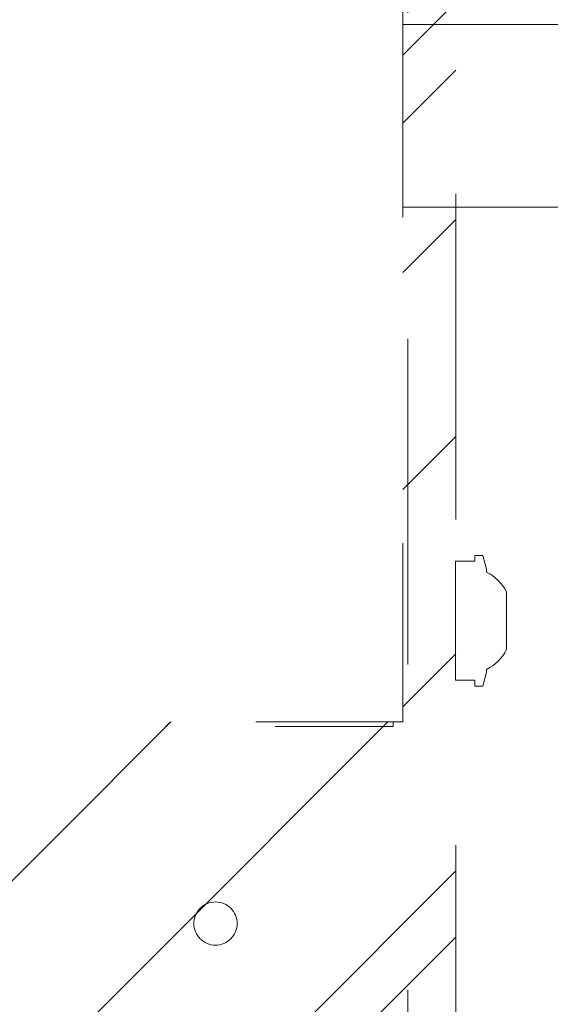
# Model space of a CAD drawing. Header units: inches. Extents: x -420 to -276, y -52 to 18.
# Tile 4 of 187: x -409.95 to -407.77, y -32.27 to -28.24. Entities that reach past the tile are written whole.
import ezdxf

# ---------------------------------------------------------------- set-up
doc = ezdxf.new("R2010")
doc.units = ezdxf.units.IN
doc.header["$LTSCALE"] = 32
doc.header["$MEASUREMENT"] = 0
doc.linetypes.add('Dash Style-1', pattern=[0.083328, 0.041656, -0.041672])
for name, color, linetype, lineweight in [('Black', 7, 'Continuous', 18), ('DashLine', 7, 'Dash Style-1', 13), ('DashLineFill', 7, 'Dash Style-1', 13), ('Drawing', 7, 'Continuous', 18), ('None', 7, 'Continuous', 18), ('SolidLine', 7, 'Continuous', 15)]:
    doc.layers.add(name, color=color, linetype=linetype, lineweight=lineweight)
pattern_1 = [(45, (0, 0), (-1.61301565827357, 1.935715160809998), []), (45, (-1.0608, 1.0608), (-0.4723460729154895, 0.4167612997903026), [])]

# ---------------------------------------------------------------- blocks, each defined once
blk = doc.blocks.new('Group-4')
at = {"layer": 'SolidLine', "flags": 128}
blk.add_lwpolyline([(0.1181102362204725, -11.25984251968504), (17.95275590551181, -11.25984251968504), (17.95275590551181, -12.00787401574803), (0.1181102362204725, -12.00787401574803)], close=True, dxfattribs=at)
blk = doc.blocks.new('Group-5')
at = {"layer": 'None'}
blk.add_blockref('Group-4', (0, 0), dxfattribs=at)
blk = doc.blocks.new('SL Utility Cabinet (2D)')
at = {"layer": 'None'}
blk.add_blockref('Group-5', (0, 0), dxfattribs=at)
at = {"layer": 'Drawing', "color": 0, "flags": 1}
for tag in ['Tag', 'Catalog', 'Option1', 'Option2', 'Option3', 'Option4', 'Option5', 'Option6', 'Option7', 'Option8', 'Option9', 'Option10', 'Option11', 'Option12', 'Custom', 'FinishGroup', 'Discount', 'Item2', 'Item3', 'Item6', 'Item9', 'Item10', 'Item12', 'Item13', 'Item16', 'Item19', 'Item20', 'Item21', 'Item22', 'Item23', 'Item24', 'Item25', 'Item8', 'Item18', 'Item1', 'Item4', 'Item5', 'Item7', 'Item11', 'Item14', 'Item15', 'Item17']:
    blk.add_attdef(tag, (-60.04067592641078, -21.56764746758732), '', height=0.007086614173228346, dxfattribs=at)
blk = doc.blocks.new('Group-23')
at = {"layer": 'DashLineFill', "linetype": 'Continuous', "lineweight": 13}
h = blk.add_hatch(dxfattribs=at)
h.set_pattern_fill('Steel', color=253, style=0, pattern_type=2)
h.set_pattern_definition(pattern_1)
h.paths.add_polyline_path([(-2.066929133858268, 1.397637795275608), (2.066929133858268, 1.397637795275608), (2.066929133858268, 0.1377952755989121), (2.106299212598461, 0.1377952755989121), (2.106299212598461, -0.1377952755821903), (2.066929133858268, -0.1377952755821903), (2.066929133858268, -5.275590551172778), (2.106299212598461, -5.275590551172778), (2.106299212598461, -5.55118110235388), (2.066929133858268, -5.55118110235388), (2.066929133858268, -5.82677165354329), (-2.066929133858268, -5.82677165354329), (-2.066929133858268, -5.55118110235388), (-2.106299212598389, -5.55118110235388), (-2.106299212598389, -5.275590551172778), (-2.066929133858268, -5.275590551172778), (-2.066929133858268, -0.1377952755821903), (-2.106299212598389, -0.1377952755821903), (-2.106299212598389, 0.1377952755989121), (-2.066929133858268, 0.1377952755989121)])
at = {"layer": 'DashLineFill', "flags": 128}
blk.add_lwpolyline([(-2.066929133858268, 1.397637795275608), (2.066929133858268, 1.397637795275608), (2.066929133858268, 0.1377952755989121), (2.106299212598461, 0.1377952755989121), (2.106299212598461, -0.1377952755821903), (2.066929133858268, -0.1377952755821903), (2.066929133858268, -5.275590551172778), (2.106299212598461, -5.275590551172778), (2.106299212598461, -5.55118110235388), (2.066929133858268, -5.55118110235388), (2.066929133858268, -5.82677165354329), (-2.066929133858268, -5.82677165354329), (-2.066929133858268, -5.55118110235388), (-2.106299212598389, -5.55118110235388), (-2.106299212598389, -5.275590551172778), (-2.066929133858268, -5.275590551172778), (-2.066929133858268, -0.1377952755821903), (-2.106299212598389, -0.1377952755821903), (-2.106299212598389, 0.1377952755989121), (-2.066929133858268, 0.1377952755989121)], close=True, dxfattribs=at)
blk = doc.blocks.new('TL14_upper_leg (2D)')
at = {"layer": 'SolidLine', "flags": 128}
blk.add_lwpolyline([(2.322834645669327, -5.150007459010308), (2.401574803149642, -5.150007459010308), (2.401574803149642, -5.125984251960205), (2.434055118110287, -5.125984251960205), (2.4493110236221, -5.182920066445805), (2.4493110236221, -5.194495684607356, -0.1579749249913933), (2.531479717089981, -5.27563011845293), (2.531479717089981, -5.511771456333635, -0.1560270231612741), (2.4493110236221, -5.592846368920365), (2.4493110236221, -5.60448150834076), (2.434055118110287, -5.66141732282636), (2.401574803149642, -5.66141732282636), (2.401574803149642, -5.637394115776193), (2.322834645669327, -5.637394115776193)], format="xyb", close=True, dxfattribs=at)
at = {"layer": 'DashLine', "color": 7}
blk.add_blockref('Group-23', (0, 0), dxfattribs=at)
blk = doc.blocks.new('1BRPT9-Bracket (2D)')
at = {"layer": 'DashLineFill', "linetype": 'Continuous', "lineweight": 13}
h = blk.add_hatch(dxfattribs=at)
h.set_pattern_fill('Steel', color=253, style=0, pattern_type=2)
h.set_pattern_definition(pattern_1)
edge = h.paths.add_edge_path()
edge.add_arc((1.677931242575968, -8.488188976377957), 0.2519685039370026, 269.999999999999, 360.0000000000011)
edge.add_line((1.929899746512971, -8.488188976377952), (1.929899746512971, -7.480314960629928))
edge.add_line((1.929899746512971, -7.480314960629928), (2.323600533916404, -7.480314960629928))
edge.add_line((2.323600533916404, -7.480314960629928), (2.323600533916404, 7.461135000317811))
edge.add_line((2.323600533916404, 7.461135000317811), (1.929899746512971, 7.480314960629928))
edge.add_line((1.929899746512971, 7.480314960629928), (1.929899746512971, 8.488188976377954))
edge.add_arc((1.677931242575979, 8.488188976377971), 0.2519685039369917, 359.999999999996, 450.0000000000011)
edge.add_line((1.677931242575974, 8.740157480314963), (-2.32206875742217, 8.740157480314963))
edge.add_line((-2.32206875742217, 8.740157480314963), (-2.32206875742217, -8.74015748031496))
edge.add_line((-2.32206875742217, -8.74015748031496), (1.677931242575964, -8.74015748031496))
h = blk.add_hatch(dxfattribs=at)
h.set_pattern_fill('Steel', color=253, style=0, pattern_type=2)
h.set_pattern_definition(pattern_1)
h.paths.add_polyline_path([(1.339348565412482, 0.6003937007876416), (1.348031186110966, 0.599967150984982), (1.35663018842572, 0.5986916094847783), (1.365062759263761, 0.5965793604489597), (1.373247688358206, 0.5936507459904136), (1.381106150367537, 0.5899339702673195), (1.388562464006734, 0.5854648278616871), (1.395544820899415, 0.5802863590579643), (1.401985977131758, 0.5744484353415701), (1.407823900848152, 0.5680072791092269), (1.413002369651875, 0.5610249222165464), (1.417471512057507, 0.5535686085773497), (1.421188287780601, 0.5457101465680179), (1.424116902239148, 0.5375252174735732), (1.426229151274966, 0.5290926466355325), (1.42750469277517, 0.520493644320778), (1.427931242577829, 0.511811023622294), (1.42750469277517, 0.50312840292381), (1.426229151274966, 0.4945294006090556), (1.424116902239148, 0.4860968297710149), (1.421188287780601, 0.4779119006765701), (1.417471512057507, 0.4700534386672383), (1.413002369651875, 0.4625971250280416), (1.407823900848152, 0.4556147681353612), (1.401985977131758, 0.449173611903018), (1.395544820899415, 0.4433356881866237), (1.388562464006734, 0.4381572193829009), (1.381106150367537, 0.4336880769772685), (1.373247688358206, 0.4299713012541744), (1.365062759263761, 0.4270426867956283), (1.35663018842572, 0.4249304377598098), (1.348031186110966, 0.4236548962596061), (1.339348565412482, 0.4232283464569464), (1.330665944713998, 0.4236548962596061), (1.322066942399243, 0.4249304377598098), (1.313634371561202, 0.4270426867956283), (1.305449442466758, 0.4299713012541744), (1.297590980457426, 0.4336880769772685), (1.290134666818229, 0.4381572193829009), (1.283152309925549, 0.4433356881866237), (1.276711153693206, 0.449173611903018), (1.270873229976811, 0.4556147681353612), (1.265694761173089, 0.4625971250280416), (1.261225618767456, 0.4700534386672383), (1.257508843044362, 0.4779119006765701), (1.254580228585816, 0.4860968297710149), (1.252467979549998, 0.4945294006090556), (1.251192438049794, 0.50312840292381), (1.250765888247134, 0.511811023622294), (1.251192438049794, 0.520493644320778), (1.252467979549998, 0.5290926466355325), (1.254580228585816, 0.5375252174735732), (1.257508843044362, 0.5457101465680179), (1.261225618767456, 0.5535686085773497), (1.265694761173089, 0.5610249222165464), (1.270873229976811, 0.5680072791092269), (1.276711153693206, 0.5744484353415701), (1.283152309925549, 0.5802863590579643), (1.290134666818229, 0.5854648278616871), (1.297590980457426, 0.5899339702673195), (1.305449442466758, 0.5936507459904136), (1.313634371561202, 0.5965793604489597), (1.322066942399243, 0.5986916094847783), (1.330665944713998, 0.599967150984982)])
h = blk.add_hatch(dxfattribs=at)
h.set_pattern_fill('Steel', color=253, style=0, pattern_type=2)
h.set_pattern_definition(pattern_1)
h.paths.add_polyline_path([(1.339348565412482, -0.619573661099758), (1.330665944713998, -0.6191471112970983), (1.322066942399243, -0.6178715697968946), (1.313634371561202, -0.615759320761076), (1.305449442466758, -0.6128307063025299), (1.297590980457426, -0.6091139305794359), (1.290134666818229, -0.6046447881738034), (1.283152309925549, -0.5994663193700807), (1.276711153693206, -0.5936283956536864), (1.270873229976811, -0.5871872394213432), (1.265694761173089, -0.5802048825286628), (1.261225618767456, -0.572748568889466), (1.257508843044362, -0.5648901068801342), (1.254580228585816, -0.5567051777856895), (1.252467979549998, -0.5482726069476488), (1.251192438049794, -0.5396736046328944), (1.250765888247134, -0.5309909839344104), (1.251192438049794, -0.5223083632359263), (1.252467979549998, -0.5137093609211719), (1.254580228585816, -0.5052767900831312), (1.257508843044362, -0.4970918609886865), (1.261225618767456, -0.4892333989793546), (1.265694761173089, -0.481777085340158), (1.270873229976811, -0.4747947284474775), (1.276711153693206, -0.4683535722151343), (1.283152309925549, -0.46251564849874), (1.290134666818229, -0.4573371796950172), (1.297590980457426, -0.4528680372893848), (1.305449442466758, -0.4491512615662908), (1.313634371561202, -0.4462226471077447), (1.322066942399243, -0.4441103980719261), (1.330665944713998, -0.4428348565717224), (1.339348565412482, -0.4424083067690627), (1.348031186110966, -0.4428348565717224), (1.35663018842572, -0.4441103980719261), (1.365062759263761, -0.4462226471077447), (1.373247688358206, -0.4491512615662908), (1.381106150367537, -0.4528680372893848), (1.388562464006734, -0.4573371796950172), (1.395544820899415, -0.46251564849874), (1.401985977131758, -0.4683535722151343), (1.407823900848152, -0.4747947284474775), (1.413002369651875, -0.481777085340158), (1.417471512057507, -0.4892333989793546), (1.421188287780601, -0.4970918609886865), (1.424116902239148, -0.5052767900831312), (1.426229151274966, -0.5137093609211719), (1.42750469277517, -0.5223083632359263), (1.427931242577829, -0.5309909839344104), (1.42750469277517, -0.5396736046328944), (1.426229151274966, -0.5482726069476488), (1.424116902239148, -0.5567051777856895), (1.421188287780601, -0.5648901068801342), (1.417471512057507, -0.572748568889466), (1.413002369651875, -0.5802048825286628), (1.407823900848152, -0.5871872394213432), (1.401985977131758, -0.5936283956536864), (1.395544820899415, -0.5994663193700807), (1.388562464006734, -0.6046447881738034), (1.381106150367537, -0.6091139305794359), (1.373247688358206, -0.6128307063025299), (1.365062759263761, -0.615759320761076), (1.35663018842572, -0.6178715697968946), (1.348031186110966, -0.6191471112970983)])
h = blk.add_hatch(dxfattribs=at)
h.set_pattern_fill('Steel', color=253, style=0, pattern_type=2)
h.set_pattern_definition(pattern_1)
h.paths.add_polyline_path([(1.339348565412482, -3.021148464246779), (1.330665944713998, -3.020721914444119), (1.322066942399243, -3.019446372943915), (1.313634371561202, -3.017334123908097), (1.305449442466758, -3.014405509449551), (1.297590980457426, -3.010688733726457), (1.290134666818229, -3.006219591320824), (1.283152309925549, -3.001041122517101), (1.276711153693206, -2.995203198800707), (1.270873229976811, -2.988762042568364), (1.265694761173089, -2.981779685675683), (1.261225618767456, -2.974323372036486), (1.257508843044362, -2.966464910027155), (1.254580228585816, -2.95827998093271), (1.252467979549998, -2.949847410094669), (1.251192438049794, -2.941248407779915), (1.250765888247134, -2.932565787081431), (1.251192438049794, -2.923883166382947), (1.252467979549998, -2.915284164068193), (1.254580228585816, -2.906851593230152), (1.257508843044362, -2.898666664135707), (1.261225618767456, -2.890808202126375), (1.265694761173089, -2.883351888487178), (1.270873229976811, -2.876369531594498), (1.276711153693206, -2.869928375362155), (1.283152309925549, -2.864090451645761), (1.290134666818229, -2.858911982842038), (1.297590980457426, -2.854442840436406), (1.305449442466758, -2.850726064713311), (1.313634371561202, -2.847797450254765), (1.322066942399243, -2.845685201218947), (1.330665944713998, -2.844409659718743), (1.339348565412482, -2.843983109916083), (1.348031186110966, -2.844409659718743), (1.35663018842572, -2.845685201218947), (1.365062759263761, -2.847797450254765), (1.373247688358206, -2.850726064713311), (1.381106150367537, -2.854442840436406), (1.388562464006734, -2.858911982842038), (1.395544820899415, -2.864090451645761), (1.401985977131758, -2.869928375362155), (1.407823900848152, -2.876369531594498), (1.413002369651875, -2.883351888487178), (1.417471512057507, -2.890808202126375), (1.421188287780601, -2.898666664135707), (1.424116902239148, -2.906851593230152), (1.426229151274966, -2.915284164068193), (1.42750469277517, -2.923883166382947), (1.427931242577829, -2.932565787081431), (1.42750469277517, -2.941248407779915), (1.426229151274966, -2.949847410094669), (1.424116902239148, -2.95827998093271), (1.421188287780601, -2.966464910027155), (1.417471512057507, -2.974323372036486), (1.413002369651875, -2.981779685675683), (1.407823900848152, -2.988762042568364), (1.401985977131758, -2.995203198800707), (1.395544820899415, -3.001041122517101), (1.388562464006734, -3.006219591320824), (1.381106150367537, -3.010688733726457), (1.373247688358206, -3.014405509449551), (1.365062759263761, -3.017334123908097), (1.35663018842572, -3.019446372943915), (1.348031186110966, -3.020721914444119)])
at = {"layer": 'DashLineFill'}
blk.add_line((2.126750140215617, 7.461135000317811), (2.126750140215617, -7.480314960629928), dxfattribs=at)
at = {"layer": 'DashLineFill', "flags": 128}
blk.add_lwpolyline([(1.677931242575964, -8.74015748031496, 0.4142135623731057), (1.929899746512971, -8.488188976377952), (1.929899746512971, -7.480314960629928), (2.323600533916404, -7.480314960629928), (2.323600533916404, 7.461135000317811), (1.929899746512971, 7.480314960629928), (1.929899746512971, 8.488188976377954, 0.4142135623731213), (1.677931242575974, 8.740157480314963), (-2.32206875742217, 8.740157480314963), (-2.32206875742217, -8.74015748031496)], format="xyb", close=True, dxfattribs=at)
for points in [[(1.339348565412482, 0.6003937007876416), (1.348031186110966, 0.599967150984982), (1.35663018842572, 0.5986916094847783), (1.365062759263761, 0.5965793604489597), (1.373247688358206, 0.5936507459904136), (1.381106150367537, 0.5899339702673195), (1.388562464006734, 0.5854648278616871), (1.395544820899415, 0.5802863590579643), (1.401985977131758, 0.5744484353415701), (1.407823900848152, 0.5680072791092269), (1.413002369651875, 0.5610249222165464), (1.417471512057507, 0.5535686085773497), (1.421188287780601, 0.5457101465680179), (1.424116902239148, 0.5375252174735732), (1.426229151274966, 0.5290926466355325), (1.42750469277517, 0.520493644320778), (1.427931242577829, 0.511811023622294), (1.42750469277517, 0.50312840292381), (1.426229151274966, 0.4945294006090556), (1.424116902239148, 0.4860968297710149), (1.421188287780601, 0.4779119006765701), (1.417471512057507, 0.4700534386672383), (1.413002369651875, 0.4625971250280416), (1.407823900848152, 0.4556147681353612), (1.401985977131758, 0.449173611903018), (1.395544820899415, 0.4433356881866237), (1.388562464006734, 0.4381572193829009), (1.381106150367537, 0.4336880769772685), (1.373247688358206, 0.4299713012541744), (1.365062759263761, 0.4270426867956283), (1.35663018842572, 0.4249304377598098), (1.348031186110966, 0.4236548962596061), (1.339348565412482, 0.4232283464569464), (1.330665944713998, 0.4236548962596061), (1.322066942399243, 0.4249304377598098), (1.313634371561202, 0.4270426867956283), (1.305449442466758, 0.4299713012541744), (1.297590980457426, 0.4336880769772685), (1.290134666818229, 0.4381572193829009), (1.283152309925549, 0.4433356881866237), (1.276711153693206, 0.449173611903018), (1.270873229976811, 0.4556147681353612), (1.265694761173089, 0.4625971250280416), (1.261225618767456, 0.4700534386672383), (1.257508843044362, 0.4779119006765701), (1.254580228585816, 0.4860968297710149), (1.252467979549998, 0.4945294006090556), (1.251192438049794, 0.50312840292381), (1.250765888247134, 0.511811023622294), (1.251192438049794, 0.520493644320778), (1.252467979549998, 0.5290926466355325), (1.254580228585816, 0.5375252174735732), (1.257508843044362, 0.5457101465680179), (1.261225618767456, 0.5535686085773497), (1.265694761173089, 0.5610249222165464), (1.270873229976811, 0.5680072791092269), (1.276711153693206, 0.5744484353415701), (1.283152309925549, 0.5802863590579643), (1.290134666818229, 0.5854648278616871), (1.297590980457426, 0.5899339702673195), (1.305449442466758, 0.5936507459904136), (1.313634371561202, 0.5965793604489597), (1.322066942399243, 0.5986916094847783), (1.330665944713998, 0.599967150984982)], [(1.339348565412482, -0.619573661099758), (1.330665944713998, -0.6191471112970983), (1.322066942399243, -0.6178715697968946), (1.313634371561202, -0.615759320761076), (1.305449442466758, -0.6128307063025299), (1.297590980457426, -0.6091139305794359), (1.290134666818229, -0.6046447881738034), (1.283152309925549, -0.5994663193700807), (1.276711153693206, -0.5936283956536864), (1.270873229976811, -0.5871872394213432), (1.265694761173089, -0.5802048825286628), (1.261225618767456, -0.572748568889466), (1.257508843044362, -0.5648901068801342), (1.254580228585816, -0.5567051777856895), (1.252467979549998, -0.5482726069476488), (1.251192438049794, -0.5396736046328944), (1.250765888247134, -0.5309909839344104), (1.251192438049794, -0.5223083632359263), (1.252467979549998, -0.5137093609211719), (1.254580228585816, -0.5052767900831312), (1.257508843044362, -0.4970918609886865), (1.261225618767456, -0.4892333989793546), (1.265694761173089, -0.481777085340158), (1.270873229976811, -0.4747947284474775), (1.276711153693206, -0.4683535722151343), (1.283152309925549, -0.46251564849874), (1.290134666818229, -0.4573371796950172), (1.297590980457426, -0.4528680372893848), (1.305449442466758, -0.4491512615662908), (1.313634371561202, -0.4462226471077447), (1.322066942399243, -0.4441103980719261), (1.330665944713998, -0.4428348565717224), (1.339348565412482, -0.4424083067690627), (1.348031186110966, -0.4428348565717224), (1.35663018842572, -0.4441103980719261), (1.365062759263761, -0.4462226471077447), (1.373247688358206, -0.4491512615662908), (1.381106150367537, -0.4528680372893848), (1.388562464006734, -0.4573371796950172), (1.395544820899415, -0.46251564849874), (1.401985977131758, -0.4683535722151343), (1.407823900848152, -0.4747947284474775), (1.413002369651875, -0.481777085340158), (1.417471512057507, -0.4892333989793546), (1.421188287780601, -0.4970918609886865), (1.424116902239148, -0.5052767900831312), (1.426229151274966, -0.5137093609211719), (1.42750469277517, -0.5223083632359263), (1.427931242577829, -0.5309909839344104), (1.42750469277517, -0.5396736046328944), (1.426229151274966, -0.5482726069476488), (1.424116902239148, -0.5567051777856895), (1.421188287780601, -0.5648901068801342), (1.417471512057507, -0.572748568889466), (1.413002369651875, -0.5802048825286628), (1.407823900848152, -0.5871872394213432), (1.401985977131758, -0.5936283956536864), (1.395544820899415, -0.5994663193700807), (1.388562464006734, -0.6046447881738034), (1.381106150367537, -0.6091139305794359), (1.373247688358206, -0.6128307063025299), (1.365062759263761, -0.615759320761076), (1.35663018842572, -0.6178715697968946), (1.348031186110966, -0.6191471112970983)], [(1.339348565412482, -3.021148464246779), (1.330665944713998, -3.020721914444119), (1.322066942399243, -3.019446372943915), (1.313634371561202, -3.017334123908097), (1.305449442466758, -3.014405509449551), (1.297590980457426, -3.010688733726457), (1.290134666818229, -3.006219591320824), (1.283152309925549, -3.001041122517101), (1.276711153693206, -2.995203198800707), (1.270873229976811, -2.988762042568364), (1.265694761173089, -2.981779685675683), (1.261225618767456, -2.974323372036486), (1.257508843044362, -2.966464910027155), (1.254580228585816, -2.95827998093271), (1.252467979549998, -2.949847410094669), (1.251192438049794, -2.941248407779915), (1.250765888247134, -2.932565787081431), (1.251192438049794, -2.923883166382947), (1.252467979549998, -2.915284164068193), (1.254580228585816, -2.906851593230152), (1.257508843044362, -2.898666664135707), (1.261225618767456, -2.890808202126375), (1.265694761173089, -2.883351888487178), (1.270873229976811, -2.876369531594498), (1.276711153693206, -2.869928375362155), (1.283152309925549, -2.864090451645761), (1.290134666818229, -2.858911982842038), (1.297590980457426, -2.854442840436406), (1.305449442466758, -2.850726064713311), (1.313634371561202, -2.847797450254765), (1.322066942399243, -2.845685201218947), (1.330665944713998, -2.844409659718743), (1.339348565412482, -2.843983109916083), (1.348031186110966, -2.844409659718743), (1.35663018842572, -2.845685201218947), (1.365062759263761, -2.847797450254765), (1.373247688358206, -2.850726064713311), (1.381106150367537, -2.854442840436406), (1.388562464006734, -2.858911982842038), (1.395544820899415, -2.864090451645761), (1.401985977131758, -2.869928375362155), (1.407823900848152, -2.876369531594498), (1.413002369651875, -2.883351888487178), (1.417471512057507, -2.890808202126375), (1.421188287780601, -2.898666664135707), (1.424116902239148, -2.906851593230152), (1.426229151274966, -2.915284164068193), (1.42750469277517, -2.923883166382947), (1.427931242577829, -2.932565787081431), (1.42750469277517, -2.941248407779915), (1.426229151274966, -2.949847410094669), (1.424116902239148, -2.95827998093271), (1.421188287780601, -2.966464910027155), (1.417471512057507, -2.974323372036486), (1.413002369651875, -2.981779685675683), (1.407823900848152, -2.988762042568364), (1.401985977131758, -2.995203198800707), (1.395544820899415, -3.001041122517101), (1.388562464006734, -3.006219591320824), (1.381106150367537, -3.010688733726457), (1.373247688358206, -3.014405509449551), (1.365062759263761, -3.017334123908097), (1.35663018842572, -3.019446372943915), (1.348031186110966, -3.020721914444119)]]:
    blk.add_lwpolyline(points, close=True, dxfattribs=at)
blk = doc.blocks.new('SlateLegLocator-R2')
at = {"color": 255, "linetype": 'Dash Style-1', "lineweight": 5}
blk.add_wipeout([(-2.106299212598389, 1.3779527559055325), (2.10629921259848, 1.3779527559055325), (2.10629921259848, -5.807086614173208), (-2.106299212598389, -5.807086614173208)], dxfattribs=at).dxf.layer = 'Black'
at = {"layer": 'Black', "linetype": 'Dash Style-1', "lineweight": 5, "flags": 128}
blk.add_lwpolyline([(-2.106299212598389, 1.377952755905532), (2.106299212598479, 1.377952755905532), (2.106299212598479, -5.807086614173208), (-2.106299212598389, -5.807086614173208)], close=True, dxfattribs=at)
blk = doc.blocks.new('Group-47')
at = {"layer": 'None', "color": 7}
for name, p in [('1BRPT9-Bracket (2D)', (7.862204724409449, -12.00787401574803)), ('TL14_upper_leg (2D)', (7.862204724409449, -8.30708661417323))]:
    blk.add_blockref(name, p, dxfattribs=at)
blk.add_blockref('SlateLegLocator-R2', (7.862204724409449, -8.30708661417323), dxfattribs=at)
blk = doc.blocks.new('Group-49')
at = {"layer": 'None'}
blk.add_blockref('Group-47', (0, 0), dxfattribs=at)
blk = doc.blocks.new('SL Credenza Desk Top (2D)')
at = {"layer": 'None'}
blk.add_blockref('Group-49', (0, 0), dxfattribs=at)
at = {"layer": 'Drawing', "color": 0, "flags": 1}
for tag in ['Tag', 'Catalog', 'Option1', 'Option2', 'Option3', 'Option4', 'Option5', 'Option6', 'Option7', 'Option8', 'Option9', 'Option10', 'Option11', 'Option12', 'Custom', 'FinishGroup', 'Discount', 'Item2', 'Item3', 'Item6', 'Item9', 'Item10', 'Item12', 'Item13', 'Item16', 'Item19', 'Item20', 'Item21', 'Item22', 'Item23', 'Item24', 'Item25', 'Item8', 'Item18', 'Item1', 'Item4', 'Item5', 'Item7', 'Item11', 'Item14', 'Item15', 'Item17']:
    blk.add_attdef(tag, (-58.88733172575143, -32.50688762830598), '', height=0.007086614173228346, dxfattribs=at)

msp = doc.modelspace()

# ---------------------------------------------------------------- block references
at = {"layer": 'Drawing'}
msp.add_blockref('SL Utility Cabinet (2D)', (-419.5, -17), dxfattribs=at)

# ---------------------------------------------------------------- next in the draw order: block references
msp.add_blockref('SL Credenza Desk Top (2D)', (-418.3466557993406, -16.99999999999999), dxfattribs=at)

doc.saveas('drawing.dxf')
